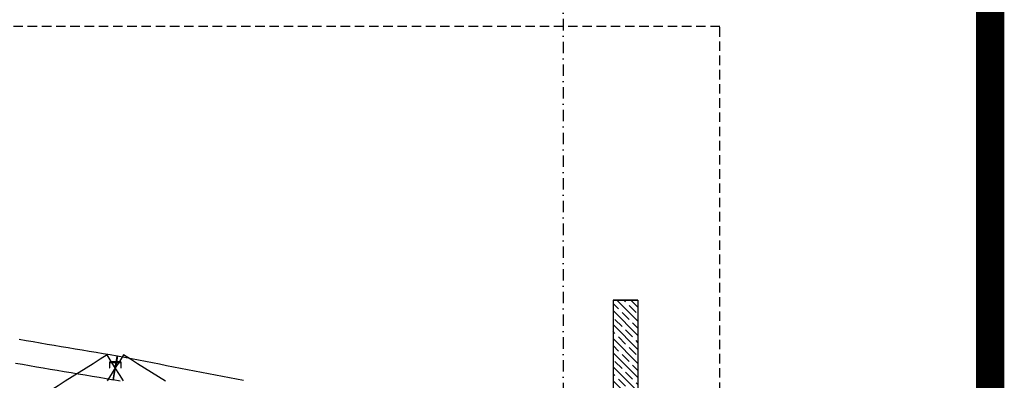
# Model space of a CAD drawing. Header units: millimetres. Extents: x -34919 to 306996, y -293018 to -145733.
# Tile 36 of 256: x 23696 to 33586, y -194921 to -191294. Entities that reach past the tile are written whole.
import ezdxf

# ---------------------------------------------------------------- set-up
doc = ezdxf.new("R2010")
doc.units = ezdxf.units.MM
doc.header["$LTSCALE"] = 3
doc.linetypes.add('DASHDOT', pattern=[25.4, 12.7, -6.35, 0, -6.35])
doc.linetypes.add('HIDDEN', pattern=[9.525, 6.35, -3.175])
for name, color, linetype in [('AR-----H0_HATCHES_RASTERIT', 8, 'Continuous'), ('ARF2000E0_BEARING_ROOF_KANTAVAT_KATTO', 7, 'Continuous'), ('ARF2000E0_LOAD_BEARING_KANTAVAT', 1, 'Continuous'), ('poziome 1', 7, 'Continuous')]:
    doc.layers.add(name, color=color, linetype=linetype)

msp = doc.modelspace()

# ---------------------------------------------------------------- hatches: boundary and pattern name
at = {"layer": 'AR-----H0_HATCHES_RASTERIT'}
h = msp.add_hatch(dxfattribs=at)
h.set_pattern_fill('JIS_STN_1E', color=256, scale=100, style=0)
h.set_pattern_definition([(135, (57712.28, -243063.26), (70.71068, 70.71068), []), (135, (57641.78, -243063.26), (70.71068, 70.71068), [100, -50])])
h.paths.add_polyline_path([(29656.625, -198751.614), (29906.625, -198751.614), (29906.625, -194113.261), (29656.625, -194113.261)])

# ---------------------------------------------------------------- linework, layer by layer
at = {"color": 252, "linetype": 'DASHDOT', "ltscale": 3}
msp.add_line((29156.625, -150578.031), (29156.625, -201577.2), dxfattribs=at)
at = {"color": 6, "const_width": 285}
msp.add_lwpolyline([(21069, -201310), (33444, -201310), (33444, -148715), (21069, -148715)], close=True, dxfattribs=at)
at = {"layer": 'ARF2000E0_BEARING_ROOF_KANTAVAT_KATTO'}
for points in [[(24636.623, -194914.483), (24646.624, -194855.322), (24656.625, -194796.161), (24666.626, -194737.001), (24676.627, -194677.84), (24606.314, -194665.954), (24536.002, -194654.068), (24465.689, -194642.182), (24395.377, -194630.296), (24325.064, -194618.41), (24254.752, -194606.525), (24184.439, -194594.639), (24114.127, -194582.753), (24043.814, -194570.867), (23973.502, -194558.981), (23903.189, -194547.095), (23832.877, -194535.209), (23762.564, -194523.323), (23692.252, -194511.437)], [(24739.229, -194927.316), (24697.927, -194861.739), (24656.625, -194796.161), (24615.323, -194730.584), (24574.021, -194665.007), (24503.708, -194709.291), (24433.396, -194753.576), (24363.083, -194797.86), (24292.771, -194842.144), (24222.458, -194886.429), (24152.146, -194930.713), (24081.833, -194974.997), (24011.521, -195019.282), (23941.208, -195063.566), (23870.896, -195107.851), (23800.583, -195152.135), (23730.271, -195196.419), (23659.958, -195240.704)], [(25161.104, -194930.713), (25090.792, -194886.429), (25020.479, -194842.144), (24950.167, -194797.86), (24879.854, -194753.576), (24809.542, -194709.291), (24739.229, -194665.007), (24697.927, -194730.584), (24656.625, -194796.161), (24615.323, -194861.739), (24574.021, -194927.316)], [(24596.625, -194744.143), (24596.625, -194796.161), (24600.625, -194796.161), (24600.625, -194744.143), (24600.626, -194744.045), (24600.63, -194743.946), (24600.636, -194743.848), (24600.644, -194743.75), (24600.655, -194743.653), (24600.668, -194743.556), (24600.684, -194743.459), (24600.702, -194743.363), (24600.722, -194743.267), (24600.745, -194743.171), (24600.77, -194743.076), (24600.797, -194742.982), (24600.827, -194742.888), (24600.859, -194742.796), (24600.893, -194742.703), (24600.93, -194742.612), (24600.968, -194742.521), (24601.009, -194742.432), (24601.052, -194742.344), (24601.098, -194742.256), (24601.145, -194742.17), (24601.194, -194742.086), (24601.246, -194742.002), (24601.299, -194741.92), (24601.355, -194741.839), (24601.412, -194741.76), (24601.471, -194741.682), (24601.533, -194741.605), (24601.596, -194741.53), (24601.661, -194741.456), (24601.728, -194741.384), (24601.797, -194741.314), (24601.867, -194741.245), (24601.939, -194741.178), (24602.013, -194741.113), (24602.088, -194741.05), (24602.165, -194740.988), (24602.243, -194740.929), (24602.322, -194740.872), (24602.403, -194740.816), (24602.485, -194740.763), (24602.568, -194740.711), (24602.653, -194740.662), (24602.739, -194740.614), (24602.826, -194740.569), (24602.914, -194740.526), (24603.004, -194740.485), (24603.094, -194740.446), (24603.186, -194740.41), (24603.278, -194740.376), (24603.371, -194740.344), (24603.464, -194740.314), (24603.559, -194740.287), (24603.653, -194740.262), (24603.749, -194740.239), (24603.845, -194740.219), (24603.941, -194740.201), (24604.038, -194740.185), (24604.135, -194740.172), (24604.232, -194740.161), (24604.33, -194740.153), (24604.428, -194740.147), (24604.527, -194740.143), (24604.625, -194740.142), (24656.625, -194740.142), (24708.625, -194740.142), (24708.724, -194740.143), (24708.822, -194740.147), (24708.92, -194740.153), (24709.018, -194740.161), (24709.115, -194740.172), (24709.212, -194740.185), (24709.309, -194740.201), (24709.406, -194740.219), (24709.502, -194740.239), (24709.597, -194740.262), (24709.692, -194740.287), (24709.786, -194740.314), (24709.88, -194740.344), (24709.973, -194740.376), (24710.065, -194740.41), (24710.156, -194740.447), (24710.247, -194740.485), (24710.336, -194740.526), (24710.424, -194740.569), (24710.512, -194740.615), (24710.598, -194740.662), (24710.682, -194740.712), (24710.766, -194740.763), (24710.848, -194740.817), (24710.929, -194740.872), (24711.008, -194740.929), (24711.086, -194740.989), (24711.163, -194741.05), (24711.238, -194741.113), (24711.312, -194741.179), (24711.384, -194741.246), (24711.454, -194741.314), (24711.523, -194741.385), (24711.59, -194741.457), (24711.655, -194741.531), (24711.718, -194741.606), (24711.779, -194741.682), (24711.838, -194741.76), (24711.896, -194741.84), (24711.951, -194741.921), (24712.005, -194742.003), (24712.056, -194742.086), (24712.105, -194742.171), (24712.153, -194742.257), (24712.198, -194742.344), (24712.241, -194742.432), (24712.282, -194742.522), (24712.321, -194742.612), (24712.357, -194742.704), (24712.391, -194742.796), (24712.423, -194742.889), (24712.453, -194742.982), (24712.48, -194743.077), (24712.505, -194743.171), (24712.528, -194743.267), (24712.548, -194743.363), (24712.566, -194743.459), (24712.582, -194743.556), (24712.595, -194743.653), (24712.606, -194743.751), (24712.614, -194743.848), (24712.62, -194743.946), (24712.624, -194744.045), (24712.625, -194744.143), (24712.625, -194796.161), (24716.625, -194796.161), (24716.625, -194744.143), (24716.623, -194743.947), (24716.615, -194743.75), (24716.603, -194743.555), (24716.587, -194743.359), (24716.565, -194743.164), (24716.539, -194742.969), (24716.507, -194742.775), (24716.471, -194742.582), (24716.431, -194742.39), (24716.385, -194742.199), (24716.335, -194742.009), (24716.281, -194741.821), (24716.222, -194741.634), (24716.158, -194741.448), (24716.089, -194741.264), (24716.017, -194741.082), (24715.939, -194740.901), (24715.857, -194740.722), (24715.771, -194740.546), (24715.681, -194740.371), (24715.586, -194740.199), (24715.487, -194740.029), (24715.384, -194739.862), (24715.277, -194739.697), (24715.166, -194739.535), (24715.051, -194739.376), (24714.932, -194739.219), (24714.809, -194739.066), (24714.683, -194738.916), (24714.553, -194738.769), (24714.419, -194738.625), (24714.282, -194738.484), (24714.141, -194738.347), (24713.998, -194738.214), (24713.851, -194738.084), (24713.701, -194737.957), (24713.548, -194737.835), (24713.392, -194737.716), (24713.233, -194737.601), (24713.071, -194737.49), (24712.906, -194737.383), (24712.739, -194737.28), (24712.57, -194737.181), (24712.398, -194737.086), (24712.223, -194736.996), (24712.047, -194736.909), (24711.869, -194736.828), (24711.688, -194736.75), (24711.505, -194736.677), (24711.321, -194736.608), (24711.135, -194736.544), (24710.948, -194736.485), (24710.759, -194736.43), (24710.569, -194736.38), (24710.378, -194736.335), (24710.185, -194736.294), (24709.992, -194736.258), (24709.798, -194736.227), (24709.604, -194736.2), (24709.409, -194736.179), (24709.213, -194736.162), (24709.018, -194736.15), (24708.821, -194736.143), (24708.625, -194736.14), (24656.625, -194736.14), (24604.625, -194736.14), (24604.429, -194736.143), (24604.232, -194736.15), (24604.036, -194736.162), (24603.841, -194736.179), (24603.646, -194736.201), (24603.451, -194736.227), (24603.257, -194736.258), (24603.064, -194736.294), (24602.872, -194736.335), (24602.681, -194736.38), (24602.491, -194736.43), (24602.303, -194736.485), (24602.116, -194736.544), (24601.93, -194736.608), (24601.746, -194736.676), (24601.564, -194736.749), (24601.383, -194736.827), (24601.204, -194736.909), (24601.028, -194736.995), (24600.853, -194737.086), (24600.681, -194737.18), (24600.511, -194737.279), (24600.344, -194737.383), (24600.179, -194737.49), (24600.017, -194737.601), (24599.858, -194737.716), (24599.702, -194737.835), (24599.549, -194737.958), (24599.399, -194738.084), (24599.251, -194738.214), (24599.108, -194738.348), (24598.967, -194738.485), (24598.83, -194738.626), (24598.697, -194738.77), (24598.567, -194738.917), (24598.441, -194739.067), (24598.318, -194739.22), (24598.199, -194739.376), (24598.084, -194739.535), (24597.973, -194739.697), (24597.866, -194739.861), (24597.763, -194740.029), (24597.665, -194740.198), (24597.57, -194740.37), (24597.48, -194740.545), (24597.393, -194740.721), (24597.312, -194740.899), (24597.234, -194741.08), (24597.161, -194741.263), (24597.093, -194741.447), (24597.029, -194741.633), (24596.969, -194741.82), (24596.915, -194742.009), (24596.865, -194742.199), (24596.819, -194742.391), (24596.779, -194742.583), (24596.743, -194742.776), (24596.711, -194742.97), (24596.685, -194743.164), (24596.664, -194743.359), (24596.647, -194743.555), (24596.635, -194743.751), (24596.627, -194743.947), (24596.625, -194744.143)], [(25945.043, -194923.202), (25874.731, -194909.599), (25804.418, -194895.996), (25734.106, -194882.393), (25663.793, -194868.79), (25593.481, -194855.187), (25523.168, -194841.584), (25452.856, -194827.98), (25382.543, -194814.377), (25312.231, -194800.774), (25241.918, -194787.171), (25171.606, -194773.568), (25101.293, -194759.965), (25030.981, -194746.362), (24960.668, -194732.759), (24890.356, -194719.155), (24820.043, -194705.552), (24749.731, -194691.949), (24679.418, -194678.346), (24668.022, -194737.254), (24656.625, -194796.161), (24645.228, -194855.069), (24633.832, -194913.977), (24704.144, -194927.58)], [(23652.248, -194748.08), (23722.561, -194759.966), (23792.873, -194771.852), (23863.186, -194783.737), (23933.498, -194795.623), (24003.811, -194807.509), (24074.123, -194819.395), (24144.436, -194831.281), (24214.748, -194843.167), (24285.061, -194855.053), (24355.373, -194866.939), (24425.686, -194878.825), (24495.998, -194890.711), (24566.311, -194902.597), (24636.623, -194914.483)]]:
    msp.add_lwpolyline(points, dxfattribs=at)
at = {"layer": 'ARF2000E0_LOAD_BEARING_KANTAVAT'}
for p, q in [((29656.625, -194113.261, 0), (29656.625, -195683.262, 0)), ((29656.625, -194113.261, 0), (29906.625, -194113.261, 0)), ((29906.625, -194113.261, 0), (29906.625, -198751.614, 0)), ((29656.625, -194433.261, 0), (29656.625, -195683.262, 0))]:
    msp.add_line(p, q, dxfattribs=at)
at = {"layer": 'ARF2000E0_LOAD_BEARING_KANTAVAT', "elevation": 0}
msp.add_lwpolyline([(29906.625, -194113.261), (29656.625, -194113.261), (29656.625, -194413.261)], dxfattribs=at)
at = {"layer": 'poziome 1', "linetype": 'HIDDEN', "ltscale": 5}
msp.add_lwpolyline([(30729.318, -191361.493), (-7495.118, -191361.493), (-7495.118, -198751.614), (30729.318, -198751.614)], close=True, dxfattribs=at)

doc.saveas('drawing.dxf')
